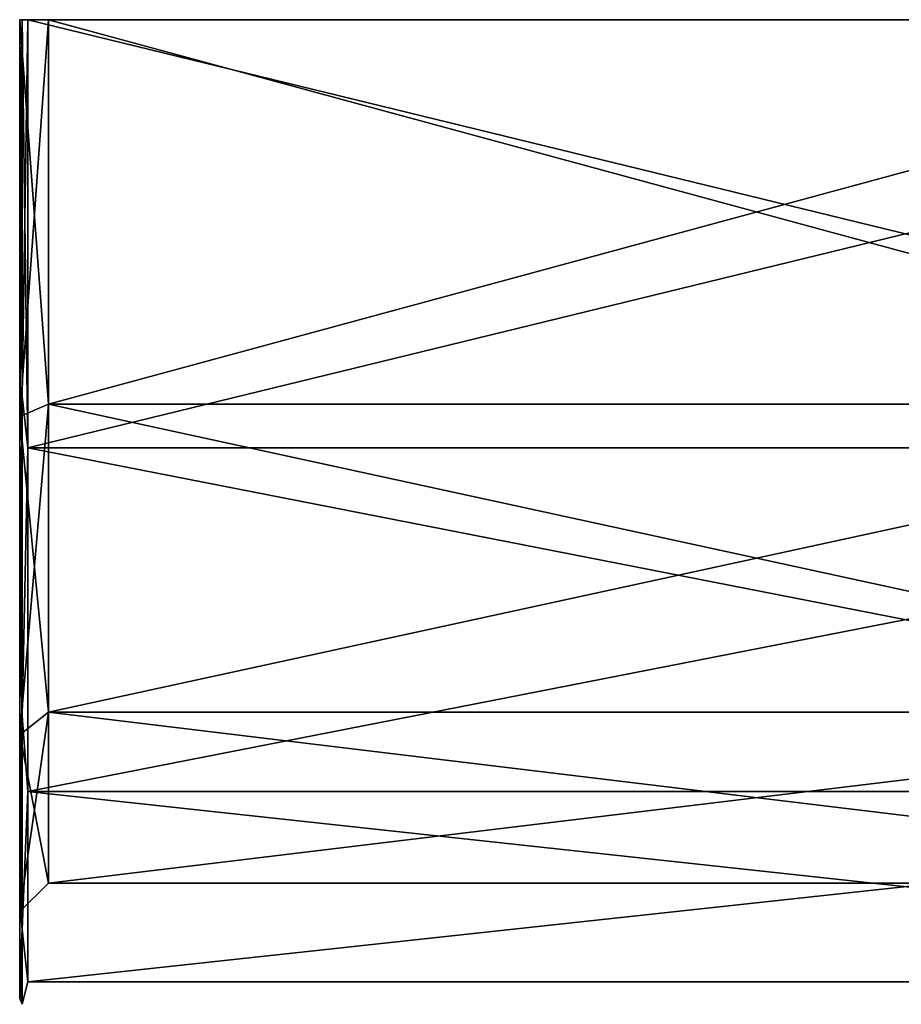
# Model space of a CAD drawing. Header units: millimetres. Extents: x -129 to 0, y -129 to 137.
# Tile 46 of 59: x -43 to -21, y 16 to 40. Entities that reach past the tile are written whole.
import ezdxf

# ---------------------------------------------------------------- set-up
doc = ezdxf.new("R2010")
doc.units = ezdxf.units.MM
doc.header["$LTSCALE"] = 65.185185
for name, color, linetype in [('83', 7, 'CONTINUOUS'), ('86', 7, 'CONTINUOUS'), ('92', 7, 'CONTINUOUS'), ('93', 7, 'CONTINUOUS'), ('98', 7, 'CONTINUOUS')]:
    doc.layers.add(name, color=color, linetype=linetype)

msp = doc.modelspace()

# ---------------------------------------------------------------- linework, layer by layer
at = {"layer": '83', "color": 7, "linetype": 'CONTINUOUS', "true_color": 0xe0f2ff}
for points in [[(-42.7, 40, -23.7), (-42.7, 29.726, -21.357), (-42.7, 40, -22.15), (-42.7, 40, -23.7)], [(-42.7, 29.726, 21.357), (-42.7, 40, 23.7), (-42.7, 30.39, 19.957), (-42.7, 29.726, 21.357)], [(-42.7, 30.39, 19.957), (-42.7, 40, 23.7), (-42.7, 40, 22.15), (-42.7, 30.39, 19.957)], [(-42.7, 40, -22.15), (-42.7, 29.726, -21.357), (-42.7, 30.39, -19.957), (-42.7, 40, -22.15)], [(-42.7, 22.683, 13.811), (-42.7, 29.726, 21.357), (-42.7, 30.39, 19.957), (-42.7, 22.683, 13.811)], [(-42.7, 29.726, -21.357), (-42.7, 25.229, -18.534), (-42.7, 30.39, -19.957), (-42.7, 29.726, -21.357)], [(-42.7, 30.39, -19.957), (-42.7, 25.229, -18.534), (-42.7, 22.683, -13.811), (-42.7, 30.39, -19.957)], [(-42.7, 25.229, 18.534), (-42.7, 29.726, 21.357), (-42.7, 22.683, 13.811), (-42.7, 25.229, 18.534)], [(-42.7, 21.474, 14.781), (-42.7, 25.229, 18.534), (-42.7, 22.683, 13.811), (-42.7, 21.474, 14.781)], [(-42.7, 25.229, -18.534), (-42.7, 21.474, -14.781), (-42.7, 22.683, -13.811), (-42.7, 25.229, -18.534)], [(-42.7, 18.405, 4.929), (-42.7, 21.474, 14.781), (-42.7, 22.683, 13.811), (-42.7, 18.405, 4.929)], [(-42.7, 21.474, -14.781), (-42.7, 18.649, -10.286), (-42.7, 22.683, -13.811), (-42.7, 21.474, -14.781)], [(-42.7, 22.683, -13.811), (-42.7, 18.649, -10.286), (-42.7, 18.405, -4.929), (-42.7, 22.683, -13.811)], [(-42.7, 18.649, 10.286), (-42.7, 21.474, 14.781), (-42.7, 18.405, 4.929), (-42.7, 18.649, 10.286)], [(-42.7, 16.895, 5.276), (-42.7, 18.649, 10.286), (-42.7, 16.895, -5.276), (-42.7, 16.895, 5.276)], [(-42.7, 16.895, -5.276), (-42.7, 18.649, 10.286), (-42.7, 18.405, 4.929), (-42.7, 16.895, -5.276)], [(-42.7, 18.649, -10.286), (-42.7, 16.895, -5.276), (-42.7, 18.405, -4.929), (-42.7, 18.649, -10.286)], [(-42.7, 18.405, -4.929), (-42.7, 16.895, -5.276), (-42.7, 18.405, 4.929), (-42.7, 18.405, -4.929)], [(-42.7, 16.3, 0), (-42.7, 16.895, 5.276), (-42.7, 16.895, -5.276), (-42.7, 16.3, 0)]]:
    msp.add_3dface(points, dxfattribs=at)
at = {"layer": '86', "color": 7, "linetype": 'CONTINUOUS', "true_color": 0xe0f2ff}
for points in [[(-42.7, 29.726, -21.357), (-42.7, 40, -23.7), (-42.641, 30.876, -22.027), (-42.7, 29.726, -21.357)], [(-42.7, 40, -23.7), (-42.641, 40, -23.841), (-42.641, 30.876, -22.027), (-42.7, 40, -23.7)], [(-42.7, 40, 23.7), (-42.7, 29.726, 21.357), (-42.641, 40, 23.841), (-42.7, 40, 23.7)], [(-42.7, 29.726, 21.357), (-42.641, 30.876, 22.027), (-42.641, 40, 23.841), (-42.7, 29.726, 21.357)], [(-42.5, 29.63, 21.533), (-42.5, 40, 23.9), (-42.641, 30.876, 22.027), (-42.5, 29.63, 21.533)], [(-42.641, 30.876, 22.027), (-42.5, 40, 23.9), (-42.641, 40, 23.841), (-42.641, 30.876, 22.027)], [(-42.5, 40, -23.9), (-42.5, 29.63, -21.533), (-42.641, 40, -23.841), (-42.5, 40, -23.9)], [(-42.641, 40, -23.841), (-42.5, 29.63, -21.533), (-42.641, 30.876, -22.027), (-42.641, 40, -23.841)], [(-42.7, 29.726, 21.357), (-42.7, 25.229, 18.534), (-42.641, 30.876, 22.027), (-42.7, 29.726, 21.357)], [(-42.7, 25.229, 18.534), (-42.641, 23.142, 16.858), (-42.641, 30.876, 22.027), (-42.7, 25.229, 18.534)], [(-42.7, 29.726, -21.357), (-42.641, 30.876, -22.027), (-42.641, 23.142, -16.858), (-42.7, 29.726, -21.357)], [(-42.641, 23.142, 16.858), (-42.5, 29.63, 21.533), (-42.641, 30.876, 22.027), (-42.641, 23.142, 16.858)], [(-42.641, 30.876, -22.027), (-42.5, 29.63, -21.533), (-42.641, 23.142, -16.858), (-42.641, 30.876, -22.027)], [(-42.7, 25.229, -18.534), (-42.7, 29.726, -21.357), (-42.641, 23.142, -16.858), (-42.7, 25.229, -18.534)], [(-42.5, 21.314, 14.901), (-42.5, 29.63, 21.533), (-42.641, 23.142, 16.858), (-42.5, 21.314, 14.901)], [(-42.5, 29.63, -21.533), (-42.5, 21.314, -14.901), (-42.641, 23.142, -16.858), (-42.5, 29.63, -21.533)], [(-42.7, 25.229, 18.534), (-42.7, 21.474, 14.781), (-42.641, 23.142, 16.858), (-42.7, 25.229, 18.534)], [(-42.7, 21.474, -14.781), (-42.7, 25.229, -18.534), (-42.641, 23.142, -16.858), (-42.7, 21.474, -14.781)], [(-42.7, 21.474, 14.781), (-42.7, 18.649, 10.286), (-42.641, 23.142, 16.858), (-42.7, 21.474, 14.781)], [(-42.7, 18.649, 10.286), (-42.641, 17.973, 9.124), (-42.641, 23.142, 16.858), (-42.7, 18.649, 10.286)], [(-42.7, 21.474, -14.781), (-42.641, 23.142, -16.858), (-42.641, 17.973, -9.124), (-42.7, 21.474, -14.781)], [(-42.641, 17.973, 9.124), (-42.5, 21.314, 14.901), (-42.641, 23.142, 16.858), (-42.641, 17.973, 9.124)], [(-42.641, 23.142, -16.858), (-42.5, 21.314, -14.901), (-42.641, 17.973, -9.124), (-42.641, 23.142, -16.858)], [(-42.7, 18.649, -10.286), (-42.7, 21.474, -14.781), (-42.641, 17.973, -9.124), (-42.7, 18.649, -10.286)], [(-42.5, 16.699, 5.318), (-42.5, 21.314, 14.901), (-42.641, 17.973, 9.124), (-42.5, 16.699, 5.318)], [(-42.5, 21.314, -14.901), (-42.5, 16.699, -5.318), (-42.641, 17.973, -9.124), (-42.5, 21.314, -14.901)], [(-42.7, 18.649, 10.286), (-42.7, 16.895, 5.276), (-42.641, 17.973, 9.124), (-42.7, 18.649, 10.286)], [(-42.7, 16.895, -5.276), (-42.7, 18.649, -10.286), (-42.641, 17.973, -9.124), (-42.7, 16.895, -5.276)], [(-42.7, 16.895, 5.276), (-42.7, 16.3, 0), (-42.641, 17.973, 9.124), (-42.7, 16.895, 5.276)], [(-42.7, 16.3, 0), (-42.641, 16.159), (-42.641, 17.973, 9.124), (-42.7, 16.3, 0)], [(-42.7, 16.895, -5.276), (-42.641, 17.973, -9.124), (-42.641, 16.159), (-42.7, 16.895, -5.276)], [(-42.641, 16.159), (-42.5, 16.699, 5.318), (-42.641, 17.973, 9.124), (-42.641, 16.159)], [(-42.641, 17.973, -9.124), (-42.5, 16.699, -5.318), (-42.641, 16.159), (-42.641, 17.973, -9.124)], [(-42.7, 16.3, 0), (-42.7, 16.895, -5.276), (-42.641, 16.159), (-42.7, 16.3, 0)], [(-42.5, 16.699, -5.318), (-42.5, 16.699, 5.318), (-42.641, 16.159), (-42.5, 16.699, -5.318)]]:
    msp.add_3dface(points, dxfattribs=at)
at = {"layer": '92', "color": 7, "linetype": 'CONTINUOUS', "true_color": 0xe0f2ff}
for points in [[(-7.7, 40, -21.45), (-42, 40, -21.45), (-42, 30.693, -19.326), (-7.7, 40, -21.45)], [(-42, 40, 21.45), (-7.7, 40, 21.45), (-7.7, 30.693, 19.326), (-42, 40, 21.45)], [(-42, 30.693, 19.326), (-42, 40, 21.45), (-7.7, 30.693, 19.326), (-42, 30.693, 19.326)], [(-7.7, 40, -21.45), (-42, 30.693, -19.326), (-7.7, 30.693, -19.326), (-7.7, 40, -21.45)], [(-42, 23.23, 13.374), (-42, 30.693, 19.326), (-7.7, 23.23, 13.374), (-42, 23.23, 13.374)], [(-7.7, 23.23, 13.374), (-42, 30.693, 19.326), (-7.7, 30.693, 19.326), (-7.7, 23.23, 13.374)], [(-42, 30.693, -19.326), (-42, 23.23, -13.374), (-7.7, 30.693, -19.326), (-42, 30.693, -19.326)], [(-7.7, 30.693, -19.326), (-42, 23.23, -13.374), (-7.7, 23.23, -13.374), (-7.7, 30.693, -19.326)], [(-42, 19.088, 4.773), (-42, 23.23, 13.374), (-7.7, 19.088, 4.773), (-42, 19.088, 4.773)], [(-7.7, 19.088, 4.773), (-42, 23.23, 13.374), (-7.7, 23.23, 13.374), (-7.7, 19.088, 4.773)], [(-42, 23.23, -13.374), (-42, 19.088, -4.773), (-7.7, 23.23, -13.374), (-42, 23.23, -13.374)], [(-7.7, 23.23, -13.374), (-42, 19.088, -4.773), (-7.7, 19.088, -4.773), (-7.7, 23.23, -13.374)], [(-42, 19.088, -4.773), (-42, 19.088, 4.773), (-7.7, 19.088, -4.773), (-42, 19.088, -4.773)], [(-7.7, 19.088, -4.773), (-42, 19.088, 4.773), (-7.7, 19.088, 4.773), (-7.7, 19.088, -4.773)]]:
    msp.add_3dface(points, dxfattribs=at)
at = {"layer": '93', "color": 7, "linetype": 'CONTINUOUS', "true_color": 0xe0f2ff}
for points in [[(-42.7, 40, -22.15), (-42.7, 30.39, -19.957), (-42, 40, -21.45), (-42.7, 40, -22.15)], [(-42, 40, -21.45), (-42.7, 30.39, -19.957), (-42, 30.693, -19.326), (-42, 40, -21.45)], [(-42.7, 30.39, 19.957), (-42.7, 40, 22.15), (-42, 30.693, 19.326), (-42.7, 30.39, 19.957)], [(-42.7, 40, 22.15), (-42, 40, 21.45), (-42, 30.693, 19.326), (-42.7, 40, 22.15)], [(-42.7, 30.39, -19.957), (-42.7, 22.683, -13.811), (-42, 30.693, -19.326), (-42.7, 30.39, -19.957)], [(-42.7, 22.683, -13.811), (-42, 23.23, -13.374), (-42, 30.693, -19.326), (-42.7, 22.683, -13.811)], [(-42.7, 30.39, 19.957), (-42, 30.693, 19.326), (-42, 23.23, 13.374), (-42.7, 30.39, 19.957)], [(-42.7, 22.683, 13.811), (-42.7, 30.39, 19.957), (-42, 23.23, 13.374), (-42.7, 22.683, 13.811)], [(-42.7, 22.683, -13.811), (-42.7, 18.405, -4.929), (-42, 23.23, -13.374), (-42.7, 22.683, -13.811)], [(-42.7, 18.405, -4.929), (-42, 19.088, -4.773), (-42, 23.23, -13.374), (-42.7, 18.405, -4.929)], [(-42.7, 22.683, 13.811), (-42, 23.23, 13.374), (-42, 19.088, 4.773), (-42.7, 22.683, 13.811)], [(-42.7, 18.405, 4.929), (-42.7, 22.683, 13.811), (-42, 19.088, 4.773), (-42.7, 18.405, 4.929)], [(-42.7, 18.405, -4.929), (-42.7, 18.405, 4.929), (-42, 19.088, -4.773), (-42.7, 18.405, -4.929)], [(-42.7, 18.405, 4.929), (-42, 19.088, 4.773), (-42, 19.088, -4.773), (-42.7, 18.405, 4.929)]]:
    msp.add_3dface(points, dxfattribs=at)
at = {"layer": '98', "color": 7, "linetype": 'CONTINUOUS', "true_color": 0xe0f2ff}
for points in [[(-42.5, 40, 23.9), (-42.5, 29.63, 21.533), (0, 40, 23.9), (-42.5, 40, 23.9)], [(0, 40, 23.9), (-42.5, 29.63, 21.533), (0, 29.63, 21.533), (0, 40, 23.9)], [(-42.5, 29.63, -21.533), (-42.5, 40, -23.9), (0, 29.63, -21.533), (-42.5, 29.63, -21.533)], [(-42.5, 40, -23.9), (0, 40, -23.9), (0, 29.63, -21.533), (-42.5, 40, -23.9)], [(-42.5, 29.63, 21.533), (-42.5, 21.314, 14.901), (0, 29.63, 21.533), (-42.5, 29.63, 21.533)], [(0, 29.63, 21.533), (-42.5, 21.314, 14.901), (0, 21.314, 14.901), (0, 29.63, 21.533)], [(-42.5, 21.314, -14.901), (-42.5, 29.63, -21.533), (0, 21.314, -14.901), (-42.5, 21.314, -14.901)], [(0, 21.314, -14.901), (-42.5, 29.63, -21.533), (0, 29.63, -21.533), (0, 21.314, -14.901)], [(-42.5, 21.314, 14.901), (-42.5, 16.699, 5.318), (0, 21.314, 14.901), (-42.5, 21.314, 14.901)], [(0, 21.314, 14.901), (-42.5, 16.699, 5.318), (0, 16.699, 5.318), (0, 21.314, 14.901)], [(-42.5, 16.699, -5.318), (-42.5, 21.314, -14.901), (0, 16.699, -5.318), (-42.5, 16.699, -5.318)], [(0, 16.699, -5.318), (-42.5, 21.314, -14.901), (0, 21.314, -14.901), (0, 16.699, -5.318)], [(-42.5, 16.699, 5.318), (-42.5, 16.699, -5.318), (0, 16.699, 5.318), (-42.5, 16.699, 5.318)], [(0, 16.699, 5.318), (-42.5, 16.699, -5.318), (0, 16.699, -5.318), (0, 16.699, 5.318)]]:
    msp.add_3dface(points, dxfattribs=at)

doc.saveas('drawing.dxf')
